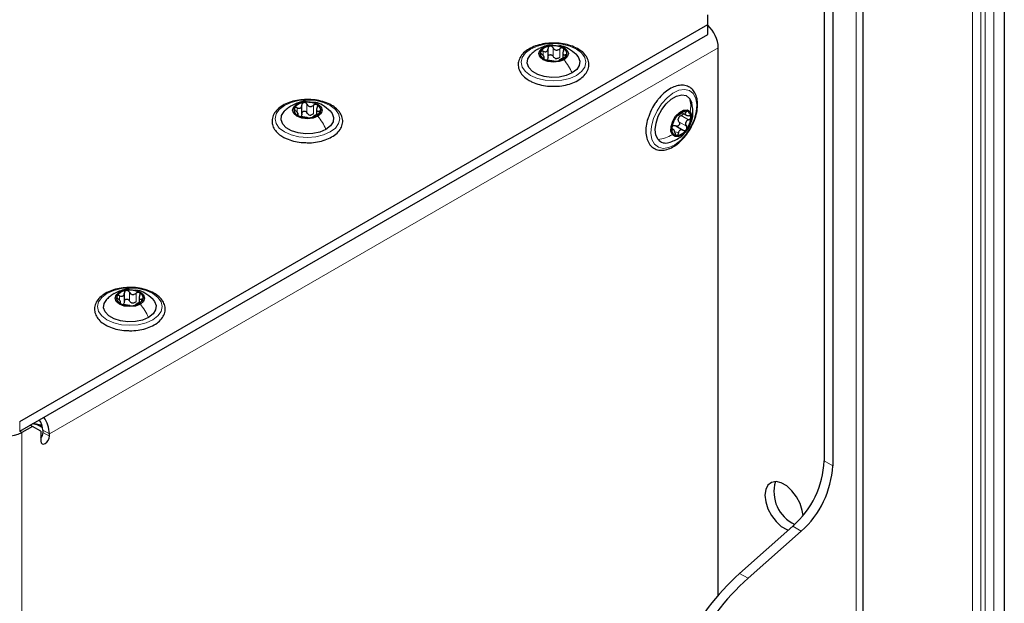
# Paper-space layout 'Blatt2' of a CAD drawing. Header units: millimetres. Extents: x 5 to 418, y 2 to 292.
# Tile 72 of 100: x 150 to 177, y 208 to 224. Entities that reach past the tile are written whole.
import ezdxf

# ---------------------------------------------------------------- set-up
doc = ezdxf.new("R2010")
doc.units = ezdxf.units.MM

psp = doc.layouts.new('Blatt2')

# ---------------------------------------------------------------- linework, layer by layer
at = {"color": 7, "linetype": 'Continuous', "lineweight": 25}
for p, q in [((173.308, 99.452), (173.308, 229.418)), ((177.237, 228.668), (177.237, 147.286)), ((172.229, 228.227), (172.229, 211.491)), ((172.464, 228.091), (172.464, 211.355)), ((168.988, 223.634), (168.988, 223.906)), ((149.849, 212.585), (168.988, 223.634)), ((168.988, 223.361), (168.988, 223.634)), ((149.849, 212.313), (168.988, 223.361)), ((164.545, 222.702), (164.545, 222.965)), ((169.282, 207.752), (169.282, 222.987)), ((164.442, 222.673), (164.442, 222.741)), ((164.954, 222.861), (164.954, 222.698)), ((157.698, 221.13), (157.698, 221.394)), ((157.594, 221.102), (157.594, 221.17)), ((158.107, 221.29), (158.107, 221.127)), ((168.282, 221.171), (168.385, 221.112)), ((168.101, 220.812), (168.307, 220.693)), ((168.036, 220.712), (167.995, 220.735)), ((152.76, 215.898), (152.76, 216.162)), ((152.657, 215.87), (152.657, 215.938)), ((153.169, 216.058), (153.169, 215.895)), ((150.236, 212.536), (150.472, 212.485)), ((150.202, 212.449), (149.908, 212.279)), ((150.202, 212.449), (150.143, 212.483)), ((150.438, 212.313), (150.202, 212.449)), ((150.481, 212.455), (150.205, 212.519)), ((150.491, 212.409), (150.355, 212.488)), ((150.438, 212.313), (150.438, 212.041)), ((150.497, 212.347), (150.497, 212.279)), ((150.674, 212.177), (150.674, 212.245)), ((169.875, 208.36), (171.355, 209.672)), ((170.111, 208.224), (171.591, 209.536))]:
    psp.add_line(p, q, dxfattribs=at)
at = {"color": 7, "linetype": 'Continuous', "lineweight": 18}
for p, q in [((173.113, 229.146), (173.113, 99.18)), ((176.354, 147.184), (176.354, 228.566)), ((176.589, 228.566), (176.589, 147.184)), ((176.707, 147.116), (176.707, 228.498)), ((176.943, 228.498), (176.943, 147.116)), ((169.282, 222.987), (150.674, 212.245)), ((164.686, 222.75), (164.686, 222.989)), ((164.871, 222.722), (164.871, 222.96)), ((164.41, 222.772), (164.41, 222.889)), ((164.422, 222.679), (164.422, 222.701)), ((165.023, 222.733), (165.023, 222.794)), ((157.563, 221.2), (157.563, 221.317)), ((157.839, 221.179), (157.839, 221.417)), ((158.024, 221.15), (158.024, 221.389)), ((157.575, 221.107), (157.575, 221.129)), ((158.176, 221.161), (158.176, 221.223)), ((168.251, 221.1), (168.457, 220.981)), ((168.33, 221.217), (168.381, 221.188)), ((168.188, 220.926), (168.395, 220.807)), ((167.988, 220.714), (168.009, 220.702)), ((168.097, 220.652), (168.173, 220.609)), ((152.901, 215.947), (152.901, 216.185)), ((153.086, 215.919), (153.086, 216.157)), ((152.625, 215.969), (152.625, 216.086)), ((152.637, 215.875), (152.637, 215.898)), ((153.238, 215.929), (153.238, 215.991)), ((149.849, 212.585), (149.849, 212.313)), ((149.849, 212.313), (149.908, 212.279)), ((149.908, 186.762), (149.908, 212.279)), ((150.497, 212.347), (150.674, 212.245)), ((150.497, 212.279), (150.674, 212.177)), ((172.229, 211.491), (172.464, 211.355)), ((171.591, 209.536), (171.355, 209.672)), ((169.875, 208.36), (170.111, 208.224))]:
    psp.add_line(p, q, dxfattribs=at)
at = {"color": 7, "linetype": 'Continuous', "lineweight": 18, "flags": 128}
for points in [[(164.062, 222.953), (164.248, 223.036), (164.465, 223.088), (164.698, 223.106), (164.931, 223.088), (165.148, 223.036), (165.334, 222.953), (165.477, 222.846), (165.567, 222.72), (165.598, 222.586), (165.567, 222.451), (165.477, 222.326), (165.334, 222.219), (165.148, 222.136), (164.931, 222.084), (164.698, 222.066), (164.465, 222.084), (164.248, 222.136), (164.062, 222.219), (163.919, 222.326), (163.829, 222.451), (163.798, 222.586), (163.829, 222.72), (163.919, 222.846), (164.062, 222.953)], [(168.583, 221.711), (168.653, 221.577), (168.681, 221.404), (168.666, 221.204), (168.609, 220.991), (168.513, 220.779), (168.385, 220.583), (168.235, 220.415), (168.071, 220.288), (167.905, 220.21), (167.749, 220.186), (167.614, 220.218), (167.507, 220.304), (167.437, 220.438), (167.409, 220.61), (167.424, 220.81), (167.481, 221.023), (167.577, 221.235), (167.705, 221.432), (167.856, 221.599), (168.019, 221.727), (168.185, 221.805), (168.341, 221.829), (168.476, 221.797), (168.583, 221.711)], [(157.215, 221.382), (157.401, 221.464), (157.618, 221.516), (157.851, 221.534), (158.084, 221.516), (158.301, 221.464), (158.487, 221.382), (158.63, 221.274), (158.72, 221.149), (158.751, 221.014), (158.72, 220.88), (158.63, 220.755), (158.487, 220.647), (158.301, 220.564), (158.084, 220.513), (157.851, 220.495), (157.618, 220.513), (157.401, 220.564), (157.215, 220.647), (157.071, 220.755), (156.982, 220.88), (156.951, 221.014), (156.982, 221.149), (157.071, 221.274), (157.215, 221.382)], [(152.277, 216.15), (152.463, 216.233), (152.68, 216.284), (152.913, 216.302), (153.146, 216.284), (153.363, 216.233), (153.549, 216.15), (153.692, 216.042), (153.782, 215.917), (153.813, 215.783), (153.782, 215.648), (153.692, 215.523), (153.549, 215.415), (153.363, 215.333), (153.146, 215.281), (152.913, 215.263), (152.68, 215.281), (152.463, 215.333), (152.277, 215.415), (152.134, 215.523), (152.044, 215.648), (152.013, 215.783), (152.044, 215.917), (152.134, 216.042), (152.277, 216.15)]]:
    psp.add_lwpolyline(points, dxfattribs=at)
at = {"color": 7, "linetype": 'Continuous', "lineweight": 25, "flags": 128}
for points in [[(164.99, 222.656), (164.856, 222.604), (164.698, 222.586), (164.54, 222.604), (164.406, 222.656), (164.317, 222.733), (164.286, 222.824), (164.317, 222.915), (164.406, 222.992)], [(164.406, 222.992), (164.54, 223.044), (164.698, 223.062), (164.856, 223.044), (164.99, 222.992), (165.079, 222.915), (165.111, 222.824), (165.079, 222.733), (164.99, 222.656)], [(165.217, 222.287), (165.05, 222.214), (164.854, 222.172), (164.646, 222.164), (164.442, 222.189), (164.259, 222.247), (164.111, 222.332), (164.011, 222.438), (163.967, 222.556), (163.981, 222.676), (164.054, 222.789), (164.059, 222.794)], [(165.328, 222.803), (165.385, 222.734), (165.43, 222.616), (165.415, 222.496), (165.342, 222.383), (165.217, 222.287)], [(167.607, 220.434), (167.546, 220.555), (167.526, 220.712), (167.549, 220.893), (167.611, 221.084), (167.708, 221.268), (167.833, 221.431), (167.975, 221.56), (168.122, 221.644), (168.264, 221.676), (168.387, 221.655), (168.483, 221.58)], [(168.483, 221.58), (168.544, 221.46), (168.545, 221.453)], [(158.143, 221.084), (158.009, 221.033), (157.851, 221.014), (157.693, 221.033), (157.559, 221.084), (157.47, 221.161), (157.438, 221.253), (157.47, 221.344), (157.559, 221.421)], [(157.559, 221.421), (157.693, 221.473), (157.851, 221.491), (158.009, 221.473), (158.143, 221.421), (158.232, 221.344), (158.263, 221.253), (158.232, 221.161), (158.143, 221.084)], [(158.369, 220.715), (158.202, 220.643), (158.007, 220.601), (157.799, 220.592), (157.595, 220.618), (157.411, 220.675), (157.264, 220.761), (157.164, 220.866), (157.119, 220.984), (157.134, 221.104), (157.207, 221.217), (157.212, 221.222)], [(158.481, 221.231), (158.538, 221.162), (158.582, 221.045), (158.567, 220.924), (158.495, 220.811), (158.369, 220.715)], [(168.005, 220.566), (167.964, 220.665), (167.967, 220.798), (168.013, 220.945), (168.095, 221.083), (168.202, 221.191), (168.315, 221.254), (168.419, 221.26), (168.498, 221.211)], [(168.498, 221.211), (168.539, 221.112), (168.536, 220.979), (168.49, 220.832), (168.407, 220.694), (168.301, 220.585), (168.187, 220.523), (168.083, 220.516), (168.005, 220.566)], [(153.205, 215.852), (153.071, 215.801), (152.913, 215.783), (152.755, 215.801), (152.621, 215.852), (152.532, 215.93), (152.5, 216.021), (152.532, 216.112), (152.621, 216.189)], [(152.621, 216.189), (152.755, 216.241), (152.913, 216.259), (153.071, 216.241), (153.205, 216.189), (153.294, 216.112), (153.325, 216.021), (153.294, 215.93), (153.205, 215.852)], [(153.431, 215.483), (153.264, 215.411), (153.069, 215.369), (152.861, 215.36), (152.657, 215.386), (152.473, 215.444), (152.326, 215.529), (152.226, 215.635), (152.181, 215.752), (152.196, 215.873), (152.269, 215.985), (152.274, 215.99)], [(153.543, 215.999), (153.6, 215.93), (153.644, 215.813), (153.63, 215.693), (153.557, 215.58), (153.431, 215.483)], [(150.438, 212.041), (150.447, 211.994), (150.473, 211.964), (150.511, 211.957), (150.556, 211.972), (150.601, 212.009), (150.639, 212.06), (150.665, 212.119), (150.674, 212.177)], [(171.638, 209.97), (171.618, 210.108), (171.555, 210.302), (171.456, 210.491), (171.329, 210.659), (171.185, 210.792), (171.034, 210.879), (170.889, 210.913), (170.762, 210.892), (170.663, 210.818), (170.6, 210.695), (170.579, 210.535), (170.6, 210.35), (170.663, 210.155), (170.762, 209.967), (170.889, 209.799), (171.034, 209.666), (171.185, 209.579), (171.231, 209.562)]]:
    psp.add_lwpolyline(points, dxfattribs=at)
at = {"color": 7, "linetype": 'Continuous', "lineweight": 25}
for centre, radius, start, end in [((168.379, 222.945), 0.904, 2.6772, 47.6925), ((164.622, 222.691), 0.342, 93.4335, 146.5611), ((164.699, 222.466), 0.576, 62.6428, 99.7711), ((164.905, 222.823), 0.165, 340.539, 69.2579), ((164.491, 222.825), 0.165, 160.539, 249.2579), ((164.697, 223.182), 0.576, 242.6428, 279.7711), ((164.801, 222.897), 0.211, 254.2708, 268.1431), ((164.775, 222.957), 0.342, 273.4335, 326.5611), ((157.644, 221.254), 0.165, 160.539, 249.2579), ((157.774, 221.12), 0.342, 93.4335, 146.5611), ((157.852, 220.894), 0.576, 62.6428, 99.7711), ((158.058, 221.251), 0.165, 340.539, 69.2579), ((157.85, 221.611), 0.576, 242.6428, 279.7711), ((157.953, 221.325), 0.211, 254.2708, 268.1431), ((157.927, 221.385), 0.342, 273.4335, 326.5611), ((168.549, 220.714), 0.563, 141.3537, 179.0628), ((168.415, 220.871), 0.362, 96.4113, 147.5266), ((168.367, 220.957), 0.206, 153.1645, 167.2519), ((168.359, 221.072), 0.159, 353.1412, 84.2768), ((167.953, 221.063), 0.563, 321.3537, 359.0628), ((168.144, 220.704), 0.159, 173.1412, 264.2768), ((168.088, 220.906), 0.362, 276.4113, 327.5266), ((167.82, 220.617), 0.281, 220.7436, 287.938), ((152.836, 215.888), 0.342, 93.4335, 146.5611), ((152.914, 215.663), 0.576, 62.6428, 99.7711), ((153.12, 216.02), 0.165, 340.539, 69.2579), ((152.706, 216.022), 0.165, 160.539, 249.2579), ((152.912, 216.379), 0.576, 242.6428, 279.7711), ((153.015, 216.094), 0.211, 254.2708, 268.1431), ((152.989, 216.153), 0.342, 273.4335, 326.5611), ((149.991, 212.324), 0.506, 2.5423, 36.9386), ((149.797, 212.207), 0.878, 2.4689, 34.2952), ((149.495, 213.075), 0.897, 242.6097, 297.3903), ((150.239, 212.292), 0.259, 320.4485, 357.1401), ((169.62, 211.625), 2.612, 311.6284, 357.0654), ((169.856, 211.489), 2.612, 311.6284, 357.0654), ((171.833, 210.629), 1.003, 163.5307, 244.9242), ((174.236, 203.466), 6.554, 131.7027, 176.7905), ((174.409, 203.36), 6.491, 131.4705, 177.0228)]:
    psp.add_arc(centre, radius, start, end, dxfattribs=at)
for points, knots in [([(164.714, 223.119), (164.647, 223.118), (164.504, 223.116), (164.294, 223.074), (164.096, 223.004), (163.928, 222.905), (163.801, 222.783), (163.725, 222.641), (163.706, 222.492), (163.744, 222.349), (163.829, 222.221), (163.929, 222.134), (164.001, 222.09), (164.02, 222.078)], [0, 0, 0, 0, 0.086679, 0.18602, 0.285774, 0.386232, 0.487425, 0.587594, 0.683756, 0.776289, 0.868666, 0.964239, 1, 1, 1, 1]), ([(164.259, 222.949), (164.225, 222.928), (164.153, 222.883), (164.09, 222.823), (164.057, 222.792)], [0, 0, 0, 0, 0.4735862, 1, 1, 1, 1]), ([(164.675, 223.059), (164.659, 223.061), (164.581, 223.071), (164.448, 223.036), (164.343, 222.987), (164.293, 222.964)], [0, 0, 0, 0, 0.12537, 0.5859986, 1, 1, 1, 1]), ([(164.41, 222.889), (164.427, 222.883), (164.453, 222.874), (164.486, 222.876), (164.508, 222.884), (164.525, 222.899), (164.542, 222.925), (164.544, 222.95), (164.545, 222.967)], [0, 0, 0, 0, 0.249168, 0.374303, 0.498903, 0.623987, 0.749746, 1, 1, 1, 1]), ([(164.601, 223.033), (164.593, 223.031), (164.576, 223.027), (164.558, 223.011), (164.547, 222.99), (164.546, 222.975), (164.545, 222.967)], [0, 0, 0, 0, 0.250033, 0.499632, 0.749228, 1, 1, 1, 1]), ([(164.686, 222.989), (164.682, 222.996), (164.673, 223.01), (164.652, 223.025), (164.627, 223.035), (164.61, 223.034), (164.601, 223.033)], [0, 0, 0, 0, 0.249815, 0.499908, 0.75012, 1, 1, 1, 1]), ([(164.623, 221.921), (164.667, 221.918), (164.787, 221.911), (164.983, 221.936), (165.194, 221.989), (165.38, 222.073), (165.531, 222.183), (165.636, 222.314), (165.687, 222.461), (165.679, 222.609), (165.62, 222.746), (165.514, 222.867), (165.367, 222.97), (165.181, 223.051), (164.969, 223.102), (164.808, 223.124), (164.723, 223.119), (164.714, 223.119)], [0, 0, 0, 0, 0.043178, 0.116961, 0.19094, 0.26533, 0.340301, 0.415461, 0.48884, 0.558844, 0.627333, 0.696902, 0.76915, 0.842962, 0.916921, 0.990714, 1, 1, 1, 1]), ([(164.686, 222.989), (164.696, 222.974), (164.71, 222.951), (164.741, 222.932), (164.767, 222.924), (164.795, 222.924), (164.832, 222.932), (164.855, 222.949), (164.871, 222.96)], [0, 0, 0, 0, 0.249199, 0.374336, 0.49893, 0.624007, 0.749759, 1, 1, 1, 1]), ([(165.333, 222.798), (165.264, 222.856), (165.144, 222.956), (164.977, 223.034), (164.889, 223.04), (164.867, 223.041)], [0, 0, 0, 0, 0.507466, 0.877443, 1, 1, 1, 1]), ([(164.963, 222.977), (164.956, 222.98), (164.943, 222.986), (164.917, 222.984), (164.892, 222.976), (164.878, 222.965), (164.871, 222.96)], [0, 0, 0, 0, 0.249991, 0.499611, 0.749127, 1, 1, 1, 1]), ([(164.974, 222.901), (164.978, 222.908), (164.985, 222.922), (164.986, 222.944), (164.98, 222.964), (164.969, 222.973), (164.963, 222.977)], [0, 0, 0, 0, 0.249852, 0.499902, 0.750115, 1, 1, 1, 1]), ([(164.336, 222.88), (164.334, 222.875), (164.332, 222.864), (164.339, 222.844), (164.353, 222.825), (164.366, 222.813), (164.373, 222.808)], [0, 0, 0, 0, 0.249857, 0.499466, 0.749011, 1, 1, 1, 1]), ([(164.41, 222.889), (164.403, 222.892), (164.387, 222.898), (164.364, 222.899), (164.345, 222.893), (164.339, 222.885), (164.336, 222.88)], [0, 0, 0, 0, 0.249807, 0.500055, 0.750309, 1, 1, 1, 1]), ([(164.422, 222.701), (164.429, 222.703), (164.441, 222.706), (164.442, 222.72), (164.438, 222.734), (164.428, 222.751), (164.408, 222.777), (164.387, 222.795), (164.373, 222.808)], [0, 0, 0, 0, 0.249201, 0.374338, 0.498932, 0.624008, 0.74976, 1, 1, 1, 1]), ([(164.422, 222.701), (164.419, 222.7), (164.411, 222.698), (164.41, 222.691), (164.416, 222.682), (164.427, 222.675), (164.433, 222.671)], [0, 0, 0, 0, 0.249852, 0.499902, 0.750115, 1, 1, 1, 1]), ([(164.433, 222.671), (164.44, 222.667), (164.453, 222.66), (164.479, 222.652), (164.504, 222.645), (164.518, 222.643), (164.525, 222.641)], [0, 0, 0, 0, 0.249991, 0.499611, 0.749127, 1, 1, 1, 1]), ([(164.545, 222.729), (164.545, 222.716), (164.544, 222.69), (164.53, 222.67), (164.524, 222.66)], [0, 0, 0, 0, 0.50155, 1, 1, 1, 1]), ([(164.545, 222.729), (164.546, 222.736), (164.547, 222.752), (164.558, 222.772), (164.576, 222.788), (164.6, 222.797), (164.627, 222.796), (164.652, 222.787), (164.673, 222.772), (164.682, 222.758), (164.686, 222.75)], [0, 0, 0, 0, 0.1251933, 0.2494385, 0.3742794, 0.4990244, 0.6238686, 0.7493688, 0.8744304, 1, 1, 1, 1]), ([(164.743, 222.694), (164.731, 222.701), (164.707, 222.715), (164.693, 222.739), (164.686, 222.75)], [0, 0, 0, 0, 0.498457, 1, 1, 1, 1]), ([(164.871, 222.722), (164.859, 222.713), (164.836, 222.695), (164.808, 222.689), (164.794, 222.687)], [0, 0, 0, 0, 0.501552, 1, 1, 1, 1]), ([(164.986, 222.713), (164.969, 222.705), (164.943, 222.694), (164.911, 222.677), (164.888, 222.664), (164.871, 222.654), (164.854, 222.642), (164.852, 222.638), (164.851, 222.635)], [0, 0, 0, 0, 0.249168, 0.374303, 0.498903, 0.623987, 0.749746, 1, 1, 1, 1]), ([(164.974, 222.901), (164.967, 222.885), (164.955, 222.862), (164.954, 222.833), (164.958, 222.814), (164.968, 222.801), (164.988, 222.791), (165.009, 222.793), (165.023, 222.794)], [0, 0, 0, 0, 0.249201, 0.3743378, 0.4989316, 0.6240084, 0.74976, 1, 1, 1, 1]), ([(164.986, 222.713), (164.994, 222.716), (165.009, 222.723), (165.032, 222.737), (165.051, 222.753), (165.057, 222.763), (165.06, 222.768)], [0, 0, 0, 0, 0.2498071, 0.5000551, 0.7503094, 1, 1, 1, 1]), ([(165.06, 222.768), (165.062, 222.773), (165.064, 222.782), (165.057, 222.791), (165.043, 222.796), (165.03, 222.795), (165.023, 222.794)], [0, 0, 0, 0, 0.249857, 0.499466, 0.749011, 1, 1, 1, 1]), ([(164.71, 222.613), (164.7, 222.614), (164.686, 222.616), (164.655, 222.62), (164.629, 222.624), (164.601, 222.628), (164.564, 222.635), (164.541, 222.639), (164.525, 222.641)], [0, 0, 0, 0, 0.249199, 0.374336, 0.49893, 0.624007, 0.749759, 1, 1, 1, 1]), ([(164.71, 222.613), (164.714, 222.612), (164.723, 222.611), (164.744, 222.611), (164.769, 222.612), (164.786, 222.614), (164.795, 222.615)], [0, 0, 0, 0, 0.249815, 0.499908, 0.75012, 1, 1, 1, 1]), ([(164.795, 222.615), (164.803, 222.616), (164.82, 222.619), (164.838, 222.625), (164.849, 222.631), (164.85, 222.633), (164.851, 222.635)], [0, 0, 0, 0, 0.250033, 0.499632, 0.749228, 1, 1, 1, 1]), ([(164.02, 222.078), (164.05, 222.062), (164.138, 222.015), (164.308, 221.959), (164.484, 221.923), (164.592, 221.921), (164.623, 221.921)], [0, 0, 0, 0, 0.180167, 0.52014, 0.85956, 1, 1, 1, 1]), ([(168.569, 220.864), (168.587, 220.901), (168.638, 221.006), (168.687, 221.186), (168.713, 221.39), (168.697, 221.577), (168.641, 221.732), (168.549, 221.852), (168.426, 221.927), (168.281, 221.954), (168.125, 221.933), (167.962, 221.866), (167.799, 221.754), (167.671, 221.63), (167.602, 221.544), (167.58, 221.516)], [0, 0, 0, 0, 0.046137, 0.131367, 0.217044, 0.30338, 0.390061, 0.466467, 0.547693, 0.626784, 0.706432, 0.789105, 0.873957, 0.959228, 1, 1, 1, 1]), ([(157.866, 221.547), (157.8, 221.546), (157.657, 221.544), (157.447, 221.503), (157.248, 221.432), (157.081, 221.334), (156.954, 221.211), (156.878, 221.07), (156.859, 220.92), (156.896, 220.778), (156.982, 220.65), (157.082, 220.562), (157.153, 220.519), (157.173, 220.507)], [0, 0, 0, 0, 0.086679, 0.18602, 0.285774, 0.386232, 0.487425, 0.587594, 0.683756, 0.776289, 0.868666, 0.964239, 1, 1, 1, 1]), ([(157.412, 221.378), (157.378, 221.357), (157.305, 221.312), (157.243, 221.252), (157.21, 221.22)], [0, 0, 0, 0, 0.473586, 1, 1, 1, 1]), ([(157.828, 221.487), (157.812, 221.49), (157.734, 221.499), (157.6, 221.465), (157.495, 221.415), (157.446, 221.392)], [0, 0, 0, 0, 0.12537, 0.585999, 1, 1, 1, 1]), ([(157.489, 221.309), (157.487, 221.303), (157.484, 221.292), (157.492, 221.273), (157.506, 221.253), (157.519, 221.242), (157.526, 221.236)], [0, 0, 0, 0, 0.2498571, 0.4994664, 0.7490114, 1, 1, 1, 1]), ([(157.563, 221.317), (157.555, 221.32), (157.54, 221.326), (157.517, 221.327), (157.498, 221.322), (157.492, 221.313), (157.489, 221.309)], [0, 0, 0, 0, 0.249807, 0.500055, 0.750309, 1, 1, 1, 1]), ([(157.563, 221.317), (157.58, 221.311), (157.606, 221.302), (157.638, 221.304), (157.661, 221.312), (157.678, 221.327), (157.695, 221.354), (157.697, 221.379), (157.698, 221.395)], [0, 0, 0, 0, 0.249168, 0.374303, 0.498903, 0.623987, 0.749746, 1, 1, 1, 1]), ([(157.754, 221.462), (157.746, 221.459), (157.729, 221.455), (157.711, 221.439), (157.7, 221.419), (157.699, 221.403), (157.698, 221.395)], [0, 0, 0, 0, 0.250033, 0.499632, 0.749228, 1, 1, 1, 1]), ([(157.839, 221.417), (157.835, 221.424), (157.826, 221.438), (157.805, 221.454), (157.78, 221.463), (157.763, 221.462), (157.754, 221.462)], [0, 0, 0, 0, 0.249815, 0.499908, 0.75012, 1, 1, 1, 1]), ([(157.776, 220.349), (157.82, 220.346), (157.94, 220.34), (158.136, 220.364), (158.347, 220.418), (158.533, 220.501), (158.684, 220.611), (158.789, 220.743), (158.84, 220.89), (158.832, 221.038), (158.773, 221.174), (158.667, 221.295), (158.519, 221.398), (158.334, 221.48), (158.122, 221.53), (157.961, 221.552), (157.876, 221.548), (157.866, 221.547)], [0, 0, 0, 0, 0.043178, 0.116961, 0.19094, 0.26533, 0.340301, 0.415461, 0.48884, 0.558844, 0.627333, 0.696902, 0.76915, 0.842962, 0.916921, 0.990714, 1, 1, 1, 1]), ([(157.839, 221.417), (157.849, 221.402), (157.863, 221.38), (157.894, 221.361), (157.92, 221.352), (157.948, 221.352), (157.985, 221.361), (158.008, 221.377), (158.024, 221.389)], [0, 0, 0, 0, 0.249199, 0.374336, 0.49893, 0.624007, 0.749759, 1, 1, 1, 1]), ([(158.486, 221.226), (158.416, 221.284), (158.296, 221.384), (158.13, 221.463), (158.042, 221.468), (158.02, 221.469)], [0, 0, 0, 0, 0.5074664, 0.8774431, 1, 1, 1, 1]), ([(158.116, 221.406), (158.109, 221.408), (158.095, 221.414), (158.07, 221.413), (158.045, 221.404), (158.031, 221.394), (158.024, 221.389)], [0, 0, 0, 0, 0.249991, 0.499611, 0.749127, 1, 1, 1, 1]), ([(158.127, 221.329), (158.119, 221.313), (158.108, 221.29), (158.107, 221.261), (158.111, 221.243), (158.121, 221.23), (158.141, 221.219), (158.162, 221.221), (158.176, 221.223)], [0, 0, 0, 0, 0.249201, 0.374338, 0.498932, 0.624008, 0.74976, 1, 1, 1, 1]), ([(158.127, 221.329), (158.13, 221.336), (158.137, 221.351), (158.139, 221.373), (158.133, 221.393), (158.122, 221.401), (158.116, 221.406)], [0, 0, 0, 0, 0.249852, 0.499902, 0.750115, 1, 1, 1, 1]), ([(167.58, 221.516), (167.556, 221.485), (167.489, 221.392), (167.408, 221.251), (167.369, 221.142), (167.354, 221.102)], [0, 0, 0, 0, 0.250579, 0.725643, 1, 1, 1, 1]), ([(168.495, 220.852), (168.513, 220.887), (168.553, 220.967), (168.591, 221.172), (168.563, 221.341), (168.544, 221.459)], [0, 0, 0, 0, 0.1898623, 0.4326961, 1, 1, 1, 1]), ([(157.575, 221.129), (157.582, 221.132), (157.593, 221.135), (157.595, 221.148), (157.591, 221.162), (157.581, 221.179), (157.561, 221.205), (157.54, 221.224), (157.526, 221.236)], [0, 0, 0, 0, 0.249201, 0.374338, 0.498932, 0.624008, 0.74976, 1, 1, 1, 1]), ([(157.575, 221.129), (157.571, 221.129), (157.564, 221.127), (157.563, 221.12), (157.569, 221.11), (157.58, 221.103), (157.586, 221.099)], [0, 0, 0, 0, 0.249852, 0.499902, 0.750115, 1, 1, 1, 1]), ([(157.586, 221.099), (157.593, 221.096), (157.606, 221.089), (157.632, 221.08), (157.657, 221.073), (157.671, 221.071), (157.678, 221.07)], [0, 0, 0, 0, 0.2499907, 0.4996106, 0.7491271, 1, 1, 1, 1]), ([(157.698, 221.157), (157.698, 221.144), (157.697, 221.119), (157.683, 221.099), (157.676, 221.089)], [0, 0, 0, 0, 0.50155, 1, 1, 1, 1]), ([(157.863, 221.041), (157.853, 221.043), (157.839, 221.045), (157.808, 221.049), (157.781, 221.052), (157.754, 221.057), (157.717, 221.064), (157.694, 221.067), (157.678, 221.07)], [0, 0, 0, 0, 0.249199, 0.374336, 0.49893, 0.624007, 0.749759, 1, 1, 1, 1]), ([(157.698, 221.157), (157.699, 221.165), (157.7, 221.18), (157.711, 221.201), (157.729, 221.216), (157.753, 221.225), (157.78, 221.224), (157.805, 221.216), (157.826, 221.2), (157.835, 221.186), (157.839, 221.179)], [0, 0, 0, 0, 0.125193, 0.249438, 0.374279, 0.499024, 0.623869, 0.749369, 0.87443, 1, 1, 1, 1]), ([(157.896, 221.123), (157.884, 221.13), (157.86, 221.144), (157.846, 221.167), (157.839, 221.179)], [0, 0, 0, 0, 0.498457, 1, 1, 1, 1]), ([(157.863, 221.041), (157.867, 221.041), (157.876, 221.04), (157.897, 221.039), (157.922, 221.04), (157.939, 221.042), (157.948, 221.043)], [0, 0, 0, 0, 0.249815, 0.499908, 0.75012, 1, 1, 1, 1]), ([(158.024, 221.15), (158.012, 221.142), (157.989, 221.124), (157.961, 221.118), (157.947, 221.115)], [0, 0, 0, 0, 0.501552, 1, 1, 1, 1]), ([(157.948, 221.043), (157.956, 221.045), (157.973, 221.048), (157.991, 221.054), (158.002, 221.059), (158.003, 221.062), (158.004, 221.063)], [0, 0, 0, 0, 0.250033, 0.4996315, 0.7492277, 1, 1, 1, 1]), ([(158.139, 221.141), (158.122, 221.134), (158.096, 221.122), (158.063, 221.105), (158.041, 221.093), (158.024, 221.082), (158.007, 221.071), (158.005, 221.066), (158.004, 221.063)], [0, 0, 0, 0, 0.249168, 0.374303, 0.498903, 0.623987, 0.749746, 1, 1, 1, 1]), ([(158.139, 221.141), (158.146, 221.145), (158.162, 221.152), (158.185, 221.165), (158.204, 221.181), (158.21, 221.191), (158.213, 221.196)], [0, 0, 0, 0, 0.249807, 0.500055, 0.750309, 1, 1, 1, 1]), ([(158.213, 221.196), (158.215, 221.201), (158.217, 221.211), (158.21, 221.22), (158.196, 221.225), (158.183, 221.223), (158.176, 221.223)], [0, 0, 0, 0, 0.249857, 0.499466, 0.749011, 1, 1, 1, 1]), ([(167.354, 221.102), (167.342, 221.072), (167.302, 220.973), (167.27, 220.804), (167.261, 220.606), (167.296, 220.429), (167.372, 220.285), (167.486, 220.184), (167.625, 220.134), (167.776, 220.134), (167.936, 220.181), (168.1, 220.273), (168.261, 220.407), (168.405, 220.576), (168.511, 220.732), (168.555, 220.832), (168.569, 220.864)], [0, 0, 0, 0, 0.033362, 0.112297, 0.191749, 0.271819, 0.351524, 0.428474, 0.502125, 0.575086, 0.650185, 0.72793, 0.80676, 0.885486, 0.964058, 1, 1, 1, 1]), ([(168.109, 221.065), (168.104, 221.058), (168.094, 221.044), (168.081, 221.022), (168.072, 221.004), (168.069, 220.996), (168.068, 220.992)], [0, 0, 0, 0, 0.249991, 0.499611, 0.749127, 1, 1, 1, 1]), ([(168.155, 221.107), (168.153, 221.107), (168.15, 221.107), (168.139, 221.099), (168.125, 221.085), (168.115, 221.072), (168.109, 221.065)], [0, 0, 0, 0, 0.249852, 0.499902, 0.750115, 1, 1, 1, 1]), ([(168.155, 221.107), (168.158, 221.107), (168.164, 221.107), (168.182, 221.117), (168.2, 221.128), (168.222, 221.142), (168.253, 221.163), (168.275, 221.179), (168.29, 221.191)], [0, 0, 0, 0, 0.249201, 0.3743378, 0.4989316, 0.6240084, 0.74976, 1, 1, 1, 1]), ([(168.183, 221.05), (168.192, 221.061), (168.211, 221.083), (168.238, 221.095), (168.251, 221.1)], [0, 0, 0, 0, 0.498457, 1, 1, 1, 1]), ([(168.307, 221.157), (168.307, 221.155), (168.305, 221.146), (168.294, 221.13), (168.275, 221.112), (168.259, 221.104), (168.251, 221.1)], [0, 0, 0, 0, 0.077292, 0.385163, 0.691959, 1, 1, 1, 1]), ([(168.374, 221.23), (168.368, 221.23), (168.356, 221.229), (168.333, 221.219), (168.31, 221.206), (168.296, 221.196), (168.29, 221.191)], [0, 0, 0, 0, 0.249857, 0.499466, 0.749011, 1, 1, 1, 1]), ([(168.381, 221.188), (168.373, 221.177), (168.362, 221.16), (168.362, 221.138), (168.368, 221.124), (168.383, 221.112), (168.41, 221.1), (168.436, 221.099), (168.453, 221.098)], [0, 0, 0, 0, 0.249168, 0.374303, 0.498903, 0.623987, 0.749746, 1, 1, 1, 1]), ([(168.381, 221.188), (168.385, 221.193), (168.392, 221.204), (168.394, 221.218), (168.389, 221.228), (168.379, 221.23), (168.374, 221.23)], [0, 0, 0, 0, 0.249807, 0.500055, 0.750309, 1, 1, 1, 1]), ([(168.516, 221.054), (168.515, 221.06), (168.513, 221.074), (168.498, 221.088), (168.478, 221.097), (168.461, 221.098), (168.453, 221.098)], [0, 0, 0, 0, 0.250033, 0.499632, 0.749228, 1, 1, 1, 1]), ([(168.457, 220.981), (168.465, 220.985), (168.481, 220.993), (168.501, 221.01), (168.514, 221.032), (168.516, 221.046), (168.516, 221.054)], [0, 0, 0, 0, 0.249815, 0.499908, 0.75012, 1, 1, 1, 1]), ([(168.005, 220.818), (168.002, 220.811), (167.997, 220.798), (167.991, 220.772), (167.987, 220.746), (167.986, 220.73), (167.986, 220.723)], [0, 0, 0, 0, 0.249815, 0.499908, 0.75012, 1, 1, 1, 1]), ([(168.005, 220.818), (168.01, 220.833), (168.018, 220.856), (168.03, 220.891), (168.039, 220.918), (168.048, 220.942), (168.06, 220.971), (168.064, 220.984), (168.068, 220.992)], [0, 0, 0, 0, 0.2491995, 0.3743362, 0.4989302, 0.6240074, 0.7497593, 1, 1, 1, 1]), ([(168.03, 220.825), (168.042, 220.826), (168.066, 220.829), (168.09, 220.818), (168.101, 220.812)], [0, 0, 0, 0, 0.498457, 1, 1, 1, 1]), ([(168.188, 220.926), (168.193, 220.919), (168.201, 220.905), (168.204, 220.879), (168.2, 220.853), (168.188, 220.829), (168.169, 220.812), (168.146, 220.803), (168.123, 220.803), (168.108, 220.809), (168.101, 220.812)], [0, 0, 0, 0, 0.125222, 0.249483, 0.374326, 0.499063, 0.623896, 0.749388, 0.874441, 1, 1, 1, 1]), ([(168.188, 220.926), (168.181, 220.938), (168.167, 220.961), (168.166, 220.989), (168.166, 221.002)], [0, 0, 0, 0, 0.501552, 1, 1, 1, 1]), ([(168.457, 220.981), (168.44, 220.973), (168.415, 220.961), (168.39, 220.933), (168.376, 220.909), (168.371, 220.882), (168.373, 220.846), (168.386, 220.823), (168.395, 220.807)], [0, 0, 0, 0, 0.249199, 0.374336, 0.49893, 0.624007, 0.749759, 1, 1, 1, 1]), ([(168.393, 220.711), (168.398, 220.719), (168.407, 220.734), (168.411, 220.76), (168.407, 220.786), (168.399, 220.8), (168.395, 220.807)], [0, 0, 0, 0, 0.249991, 0.499611, 0.749127, 1, 1, 1, 1]), ([(157.173, 220.507), (157.203, 220.49), (157.291, 220.444), (157.461, 220.388), (157.637, 220.351), (157.744, 220.349), (157.776, 220.349)], [0, 0, 0, 0, 0.180167, 0.52014, 0.85956, 1, 1, 1, 1]), ([(167.906, 220.35), (168.012, 220.389), (168.16, 220.444), (168.316, 220.571), (168.368, 220.643), (168.394, 220.678)], [0, 0, 0, 0, 0.555822, 0.781809, 1, 1, 1, 1]), ([(167.986, 220.723), (167.987, 220.716), (167.988, 220.703), (167.994, 220.694), (168.001, 220.693), (168.006, 220.699), (168.009, 220.702)], [0, 0, 0, 0, 0.250033, 0.499632, 0.749228, 1, 1, 1, 1]), ([(168.081, 220.612), (168.077, 220.63), (168.071, 220.657), (168.058, 220.686), (168.047, 220.703), (168.036, 220.713), (168.023, 220.717), (168.015, 220.708), (168.009, 220.702)], [0, 0, 0, 0, 0.249168, 0.374303, 0.498903, 0.623987, 0.749746, 1, 1, 1, 1]), ([(168.081, 220.612), (168.083, 220.603), (168.087, 220.586), (168.097, 220.565), (168.112, 220.549), (168.123, 220.547), (168.128, 220.546)], [0, 0, 0, 0, 0.249807, 0.500055, 0.750309, 1, 1, 1, 1]), ([(168.128, 220.546), (168.134, 220.547), (168.145, 220.548), (168.159, 220.563), (168.169, 220.584), (168.171, 220.6), (168.173, 220.609)], [0, 0, 0, 0, 0.2498571, 0.4994664, 0.7490114, 1, 1, 1, 1]), ([(168.307, 220.693), (168.292, 220.7), (168.269, 220.71), (168.238, 220.707), (168.216, 220.698), (168.198, 220.682), (168.18, 220.654), (168.176, 220.627), (168.173, 220.609)], [0, 0, 0, 0, 0.249201, 0.374338, 0.498932, 0.624008, 0.74976, 1, 1, 1, 1]), ([(168.307, 220.693), (168.315, 220.69), (168.329, 220.684), (168.352, 220.684), (168.375, 220.692), (168.387, 220.705), (168.393, 220.711)], [0, 0, 0, 0, 0.249852, 0.499902, 0.750115, 1, 1, 1, 1]), ([(152.929, 216.316), (152.862, 216.315), (152.719, 216.312), (152.509, 216.271), (152.31, 216.201), (152.143, 216.102), (152.016, 215.979), (151.94, 215.838), (151.921, 215.689), (151.959, 215.546), (152.044, 215.418), (152.144, 215.33), (152.215, 215.287), (152.235, 215.275)], [0, 0, 0, 0, 0.086679, 0.18602, 0.285774, 0.386232, 0.487425, 0.587594, 0.683756, 0.776289, 0.868666, 0.964239, 1, 1, 1, 1]), ([(152.474, 216.146), (152.44, 216.125), (152.367, 216.08), (152.305, 216.02), (152.272, 215.988)], [0, 0, 0, 0, 0.473586, 1, 1, 1, 1]), ([(152.89, 216.256), (152.874, 216.258), (152.796, 216.267), (152.662, 216.233), (152.557, 216.184), (152.508, 216.16)], [0, 0, 0, 0, 0.12537, 0.585999, 1, 1, 1, 1]), ([(152.625, 216.086), (152.642, 216.079), (152.668, 216.07), (152.7, 216.072), (152.723, 216.08), (152.74, 216.095), (152.757, 216.122), (152.759, 216.147), (152.76, 216.163)], [0, 0, 0, 0, 0.249168, 0.374303, 0.498903, 0.623987, 0.749746, 1, 1, 1, 1]), ([(152.816, 216.23), (152.808, 216.228), (152.791, 216.223), (152.773, 216.207), (152.762, 216.187), (152.761, 216.171), (152.76, 216.163)], [0, 0, 0, 0, 0.250033, 0.499632, 0.749228, 1, 1, 1, 1]), ([(152.901, 216.185), (152.897, 216.192), (152.888, 216.206), (152.867, 216.222), (152.842, 216.231), (152.825, 216.23), (152.816, 216.23)], [0, 0, 0, 0, 0.249815, 0.499908, 0.75012, 1, 1, 1, 1]), ([(152.838, 215.117), (152.882, 215.115), (153.002, 215.108), (153.198, 215.132), (153.409, 215.186), (153.595, 215.27), (153.746, 215.379), (153.851, 215.511), (153.902, 215.658), (153.894, 215.806), (153.835, 215.942), (153.729, 216.064), (153.582, 216.167), (153.396, 216.248), (153.184, 216.298), (153.023, 216.32), (152.938, 216.316), (152.929, 216.316)], [0, 0, 0, 0, 0.043178, 0.116961, 0.19094, 0.26533, 0.340301, 0.415461, 0.48884, 0.558844, 0.627333, 0.696902, 0.76915, 0.842962, 0.916921, 0.990714, 1, 1, 1, 1]), ([(152.901, 216.185), (152.911, 216.17), (152.925, 216.148), (152.956, 216.129), (152.982, 216.121), (153.01, 216.12), (153.047, 216.129), (153.07, 216.146), (153.086, 216.157)], [0, 0, 0, 0, 0.249199, 0.374336, 0.49893, 0.624007, 0.749759, 1, 1, 1, 1]), ([(153.548, 215.994), (153.479, 216.052), (153.358, 216.152), (153.192, 216.231), (153.104, 216.236), (153.082, 216.238)], [0, 0, 0, 0, 0.507466, 0.877443, 1, 1, 1, 1]), ([(153.178, 216.174), (153.171, 216.177), (153.158, 216.182), (153.132, 216.181), (153.107, 216.172), (153.093, 216.162), (153.086, 216.157)], [0, 0, 0, 0, 0.249991, 0.499611, 0.749127, 1, 1, 1, 1]), ([(153.189, 216.097), (153.182, 216.082), (153.17, 216.058), (153.169, 216.029), (153.173, 216.011), (153.183, 215.998), (153.203, 215.988), (153.224, 215.989), (153.238, 215.991)], [0, 0, 0, 0, 0.249201, 0.374338, 0.498932, 0.624008, 0.74976, 1, 1, 1, 1]), ([(153.189, 216.097), (153.192, 216.104), (153.2, 216.119), (153.201, 216.141), (153.195, 216.161), (153.184, 216.169), (153.178, 216.174)], [0, 0, 0, 0, 0.249852, 0.499902, 0.750115, 1, 1, 1, 1]), ([(152.551, 216.077), (152.549, 216.071), (152.547, 216.061), (152.554, 216.041), (152.568, 216.021), (152.581, 216.01), (152.588, 216.004)], [0, 0, 0, 0, 0.249857, 0.499466, 0.749011, 1, 1, 1, 1]), ([(152.625, 216.086), (152.617, 216.088), (152.602, 216.094), (152.579, 216.095), (152.56, 216.09), (152.554, 216.081), (152.551, 216.077)], [0, 0, 0, 0, 0.249807, 0.500055, 0.750309, 1, 1, 1, 1]), ([(152.637, 215.898), (152.644, 215.9), (152.655, 215.903), (152.657, 215.916), (152.653, 215.93), (152.643, 215.948), (152.623, 215.973), (152.602, 215.992), (152.588, 216.004)], [0, 0, 0, 0, 0.249201, 0.3743378, 0.4989316, 0.6240084, 0.74976, 1, 1, 1, 1]), ([(152.637, 215.898), (152.633, 215.897), (152.626, 215.895), (152.625, 215.888), (152.631, 215.878), (152.642, 215.871), (152.648, 215.868)], [0, 0, 0, 0, 0.249852, 0.499902, 0.750115, 1, 1, 1, 1]), ([(152.648, 215.868), (152.655, 215.864), (152.668, 215.857), (152.694, 215.848), (152.719, 215.842), (152.733, 215.839), (152.74, 215.838)], [0, 0, 0, 0, 0.249991, 0.499611, 0.749127, 1, 1, 1, 1]), ([(152.76, 215.925), (152.76, 215.912), (152.759, 215.887), (152.745, 215.867), (152.739, 215.857)], [0, 0, 0, 0, 0.50155, 1, 1, 1, 1]), ([(152.925, 215.81), (152.915, 215.811), (152.901, 215.813), (152.87, 215.817), (152.844, 215.82), (152.816, 215.825), (152.779, 215.832), (152.756, 215.836), (152.74, 215.838)], [0, 0, 0, 0, 0.249199, 0.374336, 0.49893, 0.624007, 0.749759, 1, 1, 1, 1]), ([(152.76, 215.925), (152.761, 215.933), (152.762, 215.948), (152.773, 215.969), (152.791, 215.985), (152.815, 215.993), (152.842, 215.993), (152.867, 215.984), (152.888, 215.968), (152.897, 215.954), (152.901, 215.947)], [0, 0, 0, 0, 0.125193, 0.249438, 0.374279, 0.499024, 0.623869, 0.749369, 0.87443, 1, 1, 1, 1]), ([(152.958, 215.891), (152.946, 215.898), (152.922, 215.912), (152.908, 215.935), (152.901, 215.947)], [0, 0, 0, 0, 0.498457, 1, 1, 1, 1]), ([(153.086, 215.919), (153.074, 215.91), (153.051, 215.892), (153.023, 215.886), (153.009, 215.883)], [0, 0, 0, 0, 0.501552, 1, 1, 1, 1]), ([(153.01, 215.812), (153.018, 215.813), (153.035, 215.816), (153.053, 215.822), (153.064, 215.827), (153.065, 215.83), (153.066, 215.831)], [0, 0, 0, 0, 0.250033, 0.499632, 0.749228, 1, 1, 1, 1]), ([(153.201, 215.909), (153.184, 215.902), (153.158, 215.891), (153.125, 215.873), (153.103, 215.861), (153.086, 215.85), (153.069, 215.839), (153.067, 215.834), (153.066, 215.831)], [0, 0, 0, 0, 0.249168, 0.374303, 0.498903, 0.623987, 0.749746, 1, 1, 1, 1]), ([(153.201, 215.909), (153.208, 215.913), (153.224, 215.92), (153.247, 215.934), (153.266, 215.949), (153.272, 215.96), (153.275, 215.965)], [0, 0, 0, 0, 0.249807, 0.500055, 0.750309, 1, 1, 1, 1]), ([(153.275, 215.965), (153.277, 215.969), (153.279, 215.979), (153.272, 215.988), (153.258, 215.993), (153.245, 215.991), (153.238, 215.991)], [0, 0, 0, 0, 0.249857, 0.499466, 0.749011, 1, 1, 1, 1]), ([(152.925, 215.81), (152.929, 215.809), (152.938, 215.808), (152.959, 215.807), (152.984, 215.808), (153.001, 215.81), (153.01, 215.812)], [0, 0, 0, 0, 0.2498147, 0.4999078, 0.7501201, 1, 1, 1, 1]), ([(152.235, 215.275), (152.265, 215.259), (152.353, 215.212), (152.523, 215.156), (152.699, 215.119), (152.807, 215.118), (152.838, 215.117)], [0, 0, 0, 0, 0.180167, 0.52014, 0.85956, 1, 1, 1, 1])]:
    psp.add_open_spline(points, degree=3, knots=knots, dxfattribs=at)
at = {"color": 7, "linetype": 'Continuous', "lineweight": 18}
for points in [[(164.261, 222.946), (164.268, 222.951), (164.308, 222.983), (164.361, 222.988), (164.406, 222.992)], [(157.414, 221.374), (157.421, 221.38), (157.46, 221.411), (157.514, 221.416), (157.559, 221.421)], [(152.476, 216.143), (152.483, 216.148), (152.522, 216.179), (152.576, 216.185), (152.621, 216.189)]]:
    psp.add_open_spline(points, degree=3, knots=[0, 0, 0, 0, 0.162643, 1, 1, 1, 1], dxfattribs=at)
for points in [[(165.217, 222.287), (165.185, 222.352), (165.121, 222.483), (165.033, 222.598), (164.99, 222.656)], [(168.483, 221.58), (168.497, 221.522), (168.525, 221.404), (168.507, 221.275), (168.498, 221.211)], [(158.369, 220.715), (158.338, 220.781), (158.274, 220.912), (158.186, 221.027), (158.143, 221.084)], [(167.607, 220.434), (167.675, 220.446), (167.81, 220.469), (167.94, 220.534), (168.005, 220.566)], [(153.431, 215.483), (153.4, 215.549), (153.336, 215.68), (153.248, 215.795), (153.205, 215.852)]]:
    psp.add_open_spline(points, degree=3, dxfattribs=at)

doc.saveas('drawing.dxf')
